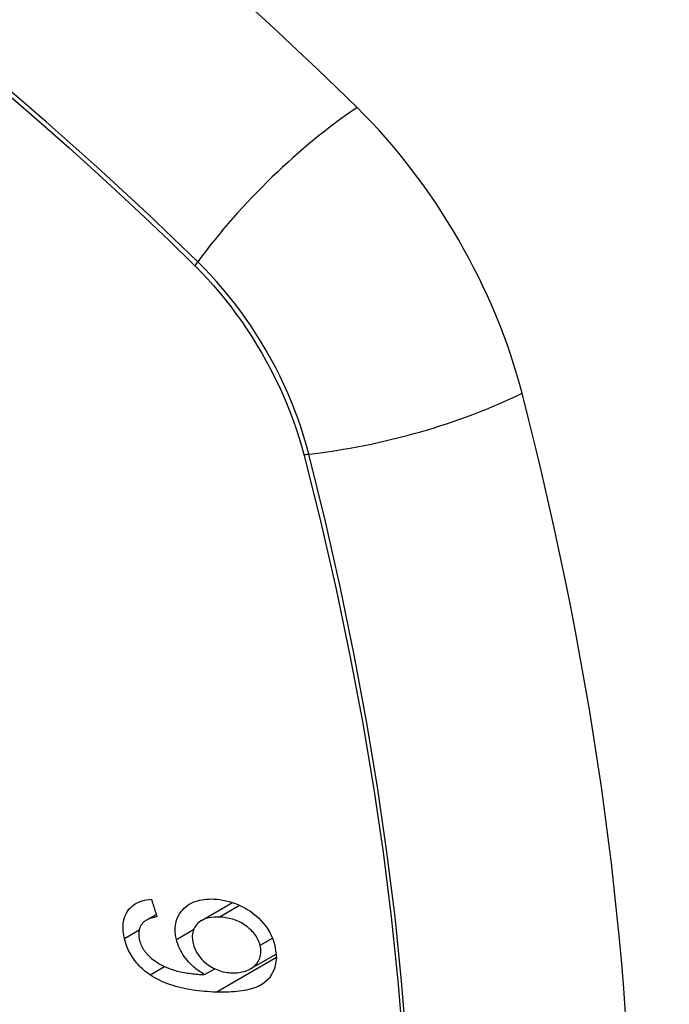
# Model space of a CAD drawing. Header units: inches. Extents: x 378 to 445.2, y 145.3 to 209.5.
# Tile 41 of 129: x 392.912 to 393.214, y 194.053 to 194.512. Entities that reach past the tile are written whole.
import ezdxf

# ---------------------------------------------------------------- set-up
doc = ezdxf.new("R2010")
doc.units = ezdxf.units.IN
doc.header["$MEASUREMENT"] = 0
doc.layers.add('Visible Edges(ANSI)', color=7, linetype='Continuous', lineweight=25)
doc.layers.add('Visible Tangent Edges(ANSI)', color=7, linetype='Continuous', lineweight=25)

msp = doc.modelspace()

# ---------------------------------------------------------------- linework, layer by layer
at = {"layer": 'Visible Edges(ANSI)'}
for p, q in [((392.99624, 194.0921), (393.01075, 194.10048)), ((392.97046, 194.09222), (392.97516, 194.09494)), ((393.01932, 194.06967), (393.0311, 194.07647)), ((392.99771, 194.06687), (393.00244, 194.06961))]:
    msp.add_line(p, q, dxfattribs=at)
at = {"layer": 'Visible Edges(ANSI)', "flags": 128}
for points in [[(392.96034, 194.08377), (392.96008, 194.08496), (392.95988, 194.08615), (392.95975, 194.08733), (392.95968, 194.0885), (392.95969, 194.08965), (392.95977, 194.09078), (392.95993, 194.09188), (392.96018, 194.09293), (392.9605, 194.09394), (392.96091, 194.0949), (392.96139, 194.09581), (392.96195, 194.09667), (392.96258, 194.09748), (392.96327, 194.09822), (392.96403, 194.09889), (392.96485, 194.0995), (392.96572, 194.10004), (392.96665, 194.10052), (392.96761, 194.10093), (392.96861, 194.10127), (392.96965, 194.10156), (392.97071, 194.10179), (392.9718, 194.10197), (392.9729, 194.10209)], [(392.9729, 194.10209), (392.97301, 194.10175), (392.97312, 194.10141), (392.97323, 194.10107), (392.97333, 194.10073), (392.97344, 194.10039), (392.97355, 194.10005), (392.97365, 194.09971), (392.97376, 194.09937), (392.97387, 194.09903), (392.97398, 194.09869), (392.97408, 194.09835), (392.97419, 194.09801), (392.9743, 194.09767), (392.97441, 194.09733), (392.97451, 194.09699), (392.97462, 194.09665), (392.97473, 194.09631), (392.97484, 194.09597), (392.97494, 194.09563), (392.97505, 194.09529), (392.97516, 194.09495), (392.97527, 194.09461), (392.97538, 194.09427), (392.97548, 194.09393)], [(392.98455, 194.08329), (392.98417, 194.08519), (392.98398, 194.08707), (392.984, 194.08889), (392.98423, 194.09065), (392.98467, 194.09231), (392.98529, 194.09384), (392.98602, 194.09516), (392.98678, 194.09626), (392.98752, 194.09714), (392.98821, 194.09787), (392.98895, 194.09853), (392.98974, 194.09914), (392.99058, 194.09969), (392.99145, 194.10019), (392.99238, 194.10063), (392.99334, 194.10101), (392.99434, 194.10133), (392.99536, 194.10159), (392.99641, 194.1018), (392.99748, 194.10196), (392.99857, 194.10207), (392.99967, 194.10213), (393.00079, 194.10215), (393.00193, 194.10213)], [(393.00193, 194.10213), (393.00336, 194.10204), (393.00479, 194.10188), (393.00623, 194.10166), (393.00768, 194.10136), (393.00913, 194.10098), (393.01059, 194.10053), (393.01206, 194.10001), (393.01354, 194.0994), (393.015, 194.09872), (393.01644, 194.09797), (393.01785, 194.09715), (393.01921, 194.09626), (393.02052, 194.0953), (393.02178, 194.09426), (393.02298, 194.09316), (393.02413, 194.09198), (393.02522, 194.09072), (393.02623, 194.0894), (393.02718, 194.088), (393.02803, 194.08654), (393.02878, 194.08506), (393.02943, 194.08355), (393.02996, 194.08203), (393.0304, 194.0805)], [(392.97548, 194.09393), (392.97519, 194.09387), (392.97489, 194.0938), (392.97459, 194.09373), (392.97428, 194.09366), (392.97398, 194.09359), (392.97368, 194.09351), (392.97338, 194.09342), (392.97309, 194.09333), (392.97279, 194.09324), (392.9725, 194.09314), (392.97221, 194.09303), (392.97193, 194.09293), (392.97165, 194.09281), (392.97138, 194.09269), (392.97111, 194.09257), (392.97085, 194.09244), (392.9706, 194.0923), (392.97034, 194.09216), (392.9701, 194.092), (392.96986, 194.09184), (392.96962, 194.09167), (392.9694, 194.09149), (392.96918, 194.0913), (392.96898, 194.0911)], [(393.00448, 194.0937), (393.00331, 194.09371), (393.00215, 194.09368), (393.00101, 194.09357), (392.9999, 194.0934), (392.99883, 194.09316), (392.9978, 194.09283), (392.99683, 194.09241), (392.99591, 194.0919), (392.9951, 194.09132), (392.99443, 194.09071), (392.99388, 194.09011), (392.99344, 194.08953), (392.99309, 194.08897), (392.99278, 194.08839), (392.99252, 194.08778), (392.9923, 194.08714), (392.99214, 194.08647), (392.99203, 194.08578), (392.99196, 194.08508), (392.99195, 194.08435), (392.99199, 194.08361), (392.99207, 194.08287), (392.9922, 194.08211), (392.99237, 194.08136)], [(393.02356, 194.08055), (393.02337, 194.08123), (393.02314, 194.08192), (393.02287, 194.08259), (393.02256, 194.08326), (393.02221, 194.08393), (393.02182, 194.08458), (393.0214, 194.08522), (393.02094, 194.08584), (393.02044, 194.08645), (393.01992, 194.08703), (393.01938, 194.08759), (393.01881, 194.08813), (393.01822, 194.08864), (393.01762, 194.08913), (393.01699, 194.08961), (393.01618, 194.09017), (393.01515, 194.09081), (393.01389, 194.09148), (393.0124, 194.09213), (393.01081, 194.09268), (393.00922, 194.0931), (393.00763, 194.0934), (393.00604, 194.0936), (393.00448, 194.0937)], [(392.96898, 194.0911), (392.96877, 194.09084), (392.96856, 194.09058), (392.96837, 194.09031), (392.96818, 194.09002), (392.96801, 194.08973), (392.96785, 194.08943), (392.9677, 194.08913), (392.96757, 194.08881), (392.96745, 194.08849), (392.96735, 194.08817), (392.96725, 194.08783), (392.96718, 194.08749), (392.96711, 194.08715), (392.96706, 194.0868), (392.96703, 194.08644), (392.96701, 194.08607), (392.967, 194.0857), (392.96701, 194.08532), (392.96703, 194.08494), (392.96707, 194.08456), (392.96712, 194.08417), (392.96718, 194.08379), (392.96726, 194.0834), (392.96734, 194.08301)], [(392.97225, 194.06679), (392.97151, 194.06731), (392.97078, 194.06785), (392.97007, 194.06841), (392.96937, 194.06899), (392.96869, 194.0696), (392.96803, 194.07022), (392.96738, 194.07086), (392.96676, 194.07152), (392.96616, 194.0722), (392.96559, 194.07289), (392.96504, 194.0736), (392.96452, 194.07432), (392.96402, 194.07506), (392.96355, 194.07582), (392.9631, 194.07659), (392.96269, 194.07736), (392.9623, 194.07815), (392.96194, 194.07894), (392.96161, 194.07973), (392.9613, 194.08053), (392.96102, 194.08134), (392.96077, 194.08215), (392.96054, 194.08296), (392.96034, 194.08377)], [(392.99771, 194.06687), (392.9971, 194.06722), (392.99651, 194.06759), (392.99592, 194.06797), (392.99533, 194.06836), (392.99476, 194.06876), (392.99419, 194.06918), (392.99363, 194.06961), (392.99308, 194.07006), (392.99254, 194.07052), (392.99198, 194.07102), (392.99139, 194.07158), (392.99078, 194.0722), (392.99016, 194.07288), (392.98953, 194.07362), (392.98888, 194.07444), (392.98824, 194.07532), (392.98761, 194.07627), (392.98702, 194.07724), (392.98648, 194.07822), (392.98599, 194.07921), (392.98555, 194.08022), (392.98516, 194.08124), (392.98482, 194.08227), (392.98455, 194.08329)], [(392.96734, 194.08301), (392.96742, 194.0827), (392.96751, 194.08239), (392.9676, 194.08208), (392.9677, 194.08177), (392.96781, 194.08147), (392.96792, 194.08116), (392.96804, 194.08085), (392.96817, 194.08055), (392.96831, 194.08025), (392.96846, 194.07995), (392.96861, 194.07965), (392.96877, 194.07935), (392.96894, 194.07906), (392.96912, 194.07877), (392.9693, 194.07849), (392.96949, 194.0782), (392.96969, 194.07793), (392.96989, 194.07765), (392.9701, 194.07738), (392.97032, 194.07712), (392.97054, 194.07686), (392.97077, 194.0766), (392.971, 194.07634), (392.97125, 194.07609)], [(392.99237, 194.08136), (392.99274, 194.08007), (392.99323, 194.0788), (392.99384, 194.07756), (392.99457, 194.07636), (392.99541, 194.07521), (392.99632, 194.07414), (392.99723, 194.07322), (392.99809, 194.07245), (392.99886, 194.07183), (392.99958, 194.07129), (393.00031, 194.0708), (393.00105, 194.07034), (393.00181, 194.06992), (393.00258, 194.06954), (393.00337, 194.06919), (393.00416, 194.06888), (393.00496, 194.06861), (393.00576, 194.06838), (393.00656, 194.06818), (393.00736, 194.06802), (393.00815, 194.06789), (393.00895, 194.06779), (393.00973, 194.06772), (393.01052, 194.06768)], [(393.0304, 194.0805), (393.03118, 194.07478), (393.03032, 194.06956), (393.02789, 194.0653), (393.02546, 194.06299), (393.02445, 194.06231), (393.02352, 194.06179), (393.02255, 194.06132), (393.02154, 194.0609), (393.0205, 194.06053), (393.01944, 194.0602), (393.01836, 194.05991), (393.01727, 194.05966), (393.01615, 194.05944), (393.01501, 194.05926), (393.01385, 194.0591), (393.01267, 194.05897), (393.01148, 194.05886), (393.01028, 194.05878), (393.00907, 194.05872), (393.00785, 194.05869), (393.00664, 194.05867), (393.00543, 194.05867), (393.00422, 194.05869), (393.00302, 194.05872)], [(393.01052, 194.06768), (393.01134, 194.06767), (393.01215, 194.06769), (393.01294, 194.06774), (393.01372, 194.06783), (393.01448, 194.06795), (393.01524, 194.0681), (393.01597, 194.06829), (393.01669, 194.06851), (393.0174, 194.06876), (393.0181, 194.06905), (393.01878, 194.06938), (393.01944, 194.06974), (393.02008, 194.07016), (393.02069, 194.07062), (393.02127, 194.07113), (393.0218, 194.07168), (393.02227, 194.07228), (393.02268, 194.07293), (393.02304, 194.07363), (393.02341, 194.07456), (393.02375, 194.07583), (393.02392, 194.07733), (393.02386, 194.07892), (393.02356, 194.08055)], [(392.97125, 194.07609), (392.973, 194.07447), (392.97489, 194.07303), (392.9769, 194.07178), (392.97896, 194.07071), (392.9809, 194.06987), (392.9826, 194.06924), (392.98397, 194.06881), (392.98495, 194.06855), (392.98573, 194.06836), (392.98652, 194.06818), (392.98732, 194.06802), (392.98813, 194.06787), (392.98894, 194.06773), (392.98975, 194.0676), (392.99056, 194.06749), (392.99138, 194.06738), (392.99219, 194.06729), (392.993, 194.0672), (392.9938, 194.06713), (392.9946, 194.06706), (392.99539, 194.067), (392.99618, 194.06695), (392.99695, 194.06691), (392.99771, 194.06687)], [(393.00302, 194.05872), (393.00167, 194.05877), (393.00032, 194.05884), (392.99896, 194.05893), (392.99761, 194.05904), (392.99625, 194.05917), (392.99489, 194.05932), (392.99354, 194.05948), (392.9922, 194.05968), (392.99086, 194.05989), (392.98952, 194.06013), (392.9882, 194.0604), (392.98689, 194.06069), (392.98559, 194.06101), (392.9843, 194.06136), (392.98303, 194.06174), (392.98178, 194.06214), (392.98054, 194.06258), (392.97933, 194.06305), (392.97811, 194.06356), (392.97691, 194.06412), (392.97572, 194.06471), (392.97454, 194.06536), (392.97339, 194.06605), (392.97225, 194.06679)]]:
    msp.add_lwpolyline(points, dxfattribs=at)
at = {"layer": 'Visible Edges(ANSI)'}
for centre, major_axis, start_param, end_param in [((392.76564, 193.64482), (-0.64961, 1.12515), 5.161526, 5.834048), ((393.02743, 194.35851), (0.08858, -0.15343), 1.121659, 2.019933), ((392.27846, 194.48864), (-0.64961, 1.12515), 3.59073, 4.263252)]:
    msp.add_ellipse(centre, major_axis=major_axis, ratio=0.57735, start_param=start_param, end_param=end_param, dxfattribs=at)
at = {"layer": 'Visible Tangent Edges(ANSI)'}
for p, q in [((392.9929, 194.39768), (392.99323, 194.39735)), ((393.04397, 194.30948), (393.04409, 194.30902)), ((393.00448, 194.0937), (393.014, 194.09919)), ((392.96034, 194.08377), (392.96723, 194.08775)), ((392.98455, 194.08329), (392.99258, 194.08793)), ((393.02356, 194.08055), (393.0293, 194.08386)), ((393.00302, 194.05872), (393.03118, 194.07498)), ((392.97225, 194.06679), (392.979, 194.07069))]:
    msp.add_line(p, q, dxfattribs=at)
at = {"layer": 'Visible Tangent Edges(ANSI)', "flags": 128}
for points in [[(392.99448, 194.39928), (392.97119, 194.42164), (392.94765, 194.44341), (392.92389, 194.46455), (392.89992, 194.48505), (392.87578, 194.50488), (392.8515, 194.52401)], [(392.86275, 194.51286), (392.87482, 194.50321), (392.88685, 194.49338), (392.89884, 194.48339), (392.91079, 194.47323), (392.92269, 194.4629), (392.93453, 194.45241), (392.94633, 194.44177), (392.95806, 194.43097), (392.96974, 194.42002), (392.98129, 194.40899), (392.9929, 194.39768)], [(392.99323, 194.39735), (392.99613, 194.39442), (392.99898, 194.39139), (393.00178, 194.38827), (393.00454, 194.38506), (393.00724, 194.38176), (393.00988, 194.37839), (393.01246, 194.37494), (393.01498, 194.37142), (393.01743, 194.36783), (393.0198, 194.36419), (393.02211, 194.36048), (393.02433, 194.35672), (393.02647, 194.35292), (393.02853, 194.34907), (393.0305, 194.34519), (393.03239, 194.34127), (393.03418, 194.33733), (393.03588, 194.33337), (393.03748, 194.3294), (393.03898, 194.32541), (393.04038, 194.32142), (393.04168, 194.31743), (393.04288, 194.31345), (393.04397, 194.30948)], [(393.04627, 194.30959), (393.04519, 194.31365), (393.044, 194.31772), (393.0427, 194.32179), (393.04129, 194.32588), (393.03978, 194.32995), (393.03816, 194.33402), (393.03644, 194.33807), (393.03461, 194.34211), (393.0327, 194.34611), (393.03069, 194.35009), (393.02858, 194.35402), (393.02639, 194.35791), (393.02412, 194.36176), (393.02176, 194.36554), (393.01933, 194.36927), (393.01681, 194.37293), (393.01423, 194.37653), (393.01158, 194.38004), (393.00887, 194.38348), (393.0061, 194.38683), (393.00327, 194.39009), (393.00039, 194.39326), (392.99746, 194.39632), (392.99448, 194.39928)], [(393.04409, 194.30902), (393.05186, 194.27776), (393.05898, 194.24664), (393.06545, 194.21567), (393.07125, 194.18488), (393.07639, 194.15429), (393.08086, 194.12394), (393.08465, 194.09384), (393.08776, 194.06399), (393.09019, 194.03443)], [(393.09192, 194.03427), (393.08953, 194.0639), (393.08646, 194.09382), (393.08271, 194.12399), (393.0783, 194.15442), (393.07321, 194.18509), (393.06746, 194.21596), (393.06105, 194.24702), (393.05399, 194.27824), (393.04627, 194.30959)]]:
    msp.add_lwpolyline(points, dxfattribs=at)
at = {"layer": 'Visible Tangent Edges(ANSI)'}
for centre, major_axis, ratio, start_param, end_param in [((392.6599, 194.14632), (-0.17318, 0.29996), 0.57735, 5.05527, 10.652693), ((393.05302, 194.40346), (-0.08271, -0.08432), 0.354513, 4.18549, 5.093849), ((392.99936, 194.39963), (-0.00686, -0.00706), 0.356312, 5.09202, 5.355727), ((393.07915, 194.35819), (-0.11437, -0.02947), 0.354513, 1.189336, 2.097696), ((393.04901, 194.31364), (-0.00954, -0.00241), 0.356312, 0.927458, 1.191165)]:
    msp.add_ellipse(centre, major_axis=major_axis, ratio=ratio, start_param=start_param, end_param=end_param, dxfattribs=at)
msp.add_ellipse((392.6605, 194.14666), major_axis=(0.17111, -0.29637), ratio=0.57735, dxfattribs=at)

doc.saveas('drawing.dxf')
